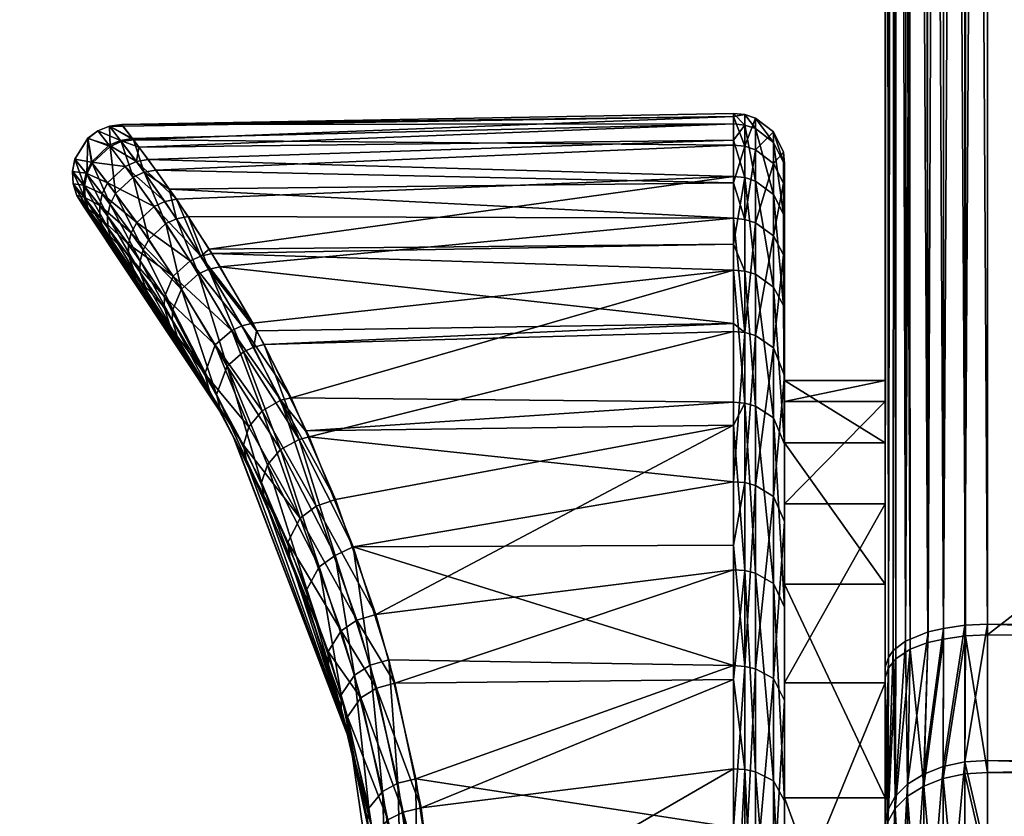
# Model space of a CAD drawing. Extents: x -0.181 to 0.325, y -0.171 to 0.005.
# Tile 40 of 256: x -0.151 to -0.141, y -0.035 to -0.027. Entities that reach past the tile are written whole.
import ezdxf

# ---------------------------------------------------------------- set-up
doc = ezdxf.new("R2010")
doc.units = 0
doc.layers.add('mesh', color=7, linetype='CONTINUOUS')

msp = doc.modelspace()

# ---------------------------------------------------------------- meshes
at = {"layer": 'mesh'}
mesh = msp.add_polyface(dxfattribs=at)
corners = [(-0.1415365, 0.0047783, -0.2238245), (-0.142554, 0.0047961, -0.2480354), (-0.1415365, 0.0047783, -0.2490352), (-0.142554, 0.0047961, -0.2248243), (-0.1419766, 0.004786, -0.223918), (-0.1421697, 0.0047894, -0.2240363), (-0.1417619, 0.0047823, -0.2238462), (-0.1417619, 0.0047823, -0.2490135), (-0.1419766, 0.004786, -0.2489417), (-0.1421697, 0.0047894, -0.2488234), (-0.1424528, 0.0047943, -0.224386), (-0.1425284, 0.0047956, -0.2245994), (-0.1423311, 0.0047922, -0.224195), (-0.1423311, 0.0047922, -0.2486647), (-0.1424528, 0.0047943, -0.2484738), (-0.1425284, 0.0047956, -0.2482603), (-0.142554, -0.0308758, -0.2372664), (-0.142554, -0.0314936, -0.2407703), (-0.142554, -0.0310827, -0.2337145), (-0.142554, -0.0321031, -0.230306), (-0.142554, -0.0329029, -0.2440373), (-0.142554, -0.0350275, -0.2468912), (-0.1419742, -0.0333417, -0.2239236), (-0.1425209, -0.0336316, -0.2246009), (-0.1440627, -0.0282161, -0.2356871), (-0.1501495, -0.0283269, -0.2371717), (-0.1440627, -0.0283214, -0.2384364), (-0.1440627, -0.0282487, -0.2354048), (-0.15015, -0.0283263, -0.2355932), (-0.14395, -0.0283322, -0.2384351), (-0.14395, -0.0282269, -0.2356875), (-0.142554, -0.0338305, -0.2480354), (-0.142554, -0.0337286, -0.2248243), (-0.1417618, -0.0333091, -0.2238465), (-0.1421269, -0.033376, -0.2240047), (-0.1423513, -0.033468, -0.2242208), (-0.1424754, -0.0335602, -0.2244356), (-0.1417555, -0.0334153, -0.2490149), (-0.1419742, -0.0334483, -0.2489361), (-0.1421277, -0.0334824, -0.2488545), (-0.142304, -0.0335487, -0.2486969), (-0.1424481, -0.0336442, -0.2484711), (-0.142521, -0.0337347, -0.2482588), (-0.1438427, -0.0283679, -0.238431), (-0.1438427, -0.0282628, -0.2356889)]
mesh.append_faces([[corners[k] for k in face] for face in [(0, 1, 2, 2), (3, 1, 0, 0), (3, 4, 5, 5), (3, 6, 4, 4), (0, 6, 3, 3), (1, 7, 2, 2), (1, 8, 7, 7), (9, 8, 1, 1), (3, 10, 11, 11), (3, 12, 10, 10), (5, 12, 3, 3), (1, 13, 9, 9), (1, 14, 13, 13), (15, 14, 1, 1), (3, 16, 17, 17), (3, 18, 16, 16), (19, 18, 3, 3), (3, 20, 21, 21), (17, 20, 3, 3), (6, 22, 4, 4), (10, 23, 11, 11), (24, 25, 26, 26), (27, 28, 24, 24), (29, 24, 26, 26), (30, 24, 29, 29), (30, 27, 24, 24), (31, 1, 3, 3), (19, 3, 32, 32), (3, 21, 31, 31), (0, 33, 6, 6), (4, 22, 34, 34), (6, 33, 22, 22), (34, 5, 4, 4), (12, 35, 10, 10), (5, 35, 12, 12), (34, 35, 5, 5), (35, 36, 10, 10), (11, 32, 3, 3), (11, 23, 32, 32), (10, 36, 23, 23), (8, 37, 7, 7), (8, 38, 37, 37), (9, 38, 8, 8), (9, 39, 38, 38), (13, 39, 9, 9), (13, 40, 39, 39), (14, 40, 13, 13), (14, 41, 40, 40), (15, 41, 14, 14), (42, 41, 15, 15), (1, 42, 15, 15), (1, 31, 42, 42), (30, 43, 44, 44), (29, 43, 30, 30)]])
mesh = msp.add_polyface(dxfattribs=at)
corners = [(-0.0934365, -0.0349158, -0.2234511), (-0.1415365, -0.0346554, -0.22257), (-0.1415365, -0.0332998, -0.2238245), (-0.0934365, -0.036138, -0.2225452), (-0.1415365, -0.0356449, -0.2218675), (-0.0934365, -0.0370815, -0.2218459), (-0.1415365, -0.0369399, -0.2209482), (-0.0934365, -0.0362592, -0.2502927), (-0.1415365, -0.0370758, -0.2518831), (-0.0934365, -0.0372134, -0.2509867), (-0.1415365, -0.035772, -0.2509747), (-0.0934365, -0.0350333, -0.2494011), (-0.1415365, -0.0347771, -0.2502815), (-0.0934365, -0.0337617, -0.2481956), (-0.1415365, -0.0334069, -0.2490352), (-0.0934365, 0.0039387, -0.2481956), (-0.1415365, 0.0047783, -0.2490352), (-0.0934365, 0.0039387, -0.2246641), (-0.1415365, 0.0047783, -0.2238245), (-0.1417619, -0.0370868, -0.2518644), (-0.1417619, -0.0347908, -0.2502648), (-0.1417619, -0.0346693, -0.2225866), (-0.1417619, -0.036951, -0.2209668), (-0.1417619, 0.0047823, -0.2490135), (-0.1413341, -0.0371774, -0.4488061), (-0.1002879, -0.0366996, -0.4487702), (-0.1002879, -0.0370233, -0.4453921), (-0.1413341, -0.0369601, -0.4510584), (-0.1002879, -0.0364783, -0.4510794), (-0.1413341, -0.0373582, -0.4542466), (-0.1002879, -0.0368837, -0.4543135), (-0.1413341, -0.0376554, -0.4566266), (-0.1002879, -0.0371889, -0.4567485), (-0.1001759, -0.0372002, -0.4567458), (-0.1001759, -0.0364899, -0.4510793), (-0.1001759, -0.0370347, -0.4453945), (-0.0997831, -0.0369783, -0.4510722), (-0.0997957, -0.0374032, -0.4454713), (-0.0997957, -0.0368663, -0.4510738), (-0.1415841, -0.0369954, -0.4510579), (-0.1415841, -0.0375335, -0.4454801), (-0.0934365, -0.0336589, -0.2246641), (-0.1417618, -0.0333091, -0.2238465), (-0.1417555, -0.0334153, -0.2490149), (-0.1000693, -0.0372356, -0.4567373), (-0.1000693, -0.0365263, -0.4510787), (-0.1000693, -0.0370703, -0.4454019), (-0.0998935, -0.0373704, -0.4567051), (-0.0998935, -0.0366649, -0.4510767), (-0.0998935, -0.037206, -0.4454302), (-0.0997957, -0.0375663, -0.4566582)]
mesh.append_faces([[corners[k] for k in face] for face in [(0, 1, 2, 2), (3, 1, 0, 0), (3, 4, 1, 1), (5, 4, 3, 3), (5, 6, 4, 4), (7, 8, 9, 9), (7, 10, 8, 8), (11, 10, 7, 7), (11, 12, 10, 10), (13, 12, 11, 11), (13, 14, 12, 12), (15, 14, 13, 13), (15, 16, 14, 14), (15, 17, 18, 18), (18, 16, 15, 15), (10, 19, 8, 8), (12, 20, 10, 10), (21, 1, 4, 4), (2, 1, 21, 21), (4, 6, 22, 22), (14, 16, 23, 23), (24, 25, 26, 26), (27, 25, 24, 24), (27, 28, 25, 25), (29, 28, 27, 27), (29, 30, 28, 28), (31, 32, 30, 30), (33, 30, 32, 32), (34, 30, 33, 33), (34, 28, 30, 30), (34, 25, 28, 28), (35, 25, 34, 34), (35, 26, 25, 25), (36, 37, 38, 38), (39, 27, 24, 24), (29, 27, 39, 39), (24, 40, 39, 39), (41, 18, 17, 17), (41, 2, 18, 18), (0, 2, 41, 41), (2, 42, 18, 18), (12, 14, 43, 43), (23, 43, 14, 14), (44, 34, 33, 33), (45, 34, 44, 44), (45, 35, 34, 34), (46, 35, 45, 45), (47, 45, 44, 44), (48, 45, 47, 47), (48, 46, 45, 45), (49, 46, 48, 48), (38, 48, 50, 50), (38, 49, 48, 48), (37, 49, 38, 38)]])
mesh = msp.add_polyface(dxfattribs=at)
corners = [(-0.1440627, -0.0285316, -0.232954), (-0.150033, -0.0284784, -0.2339076), (-0.1440627, -0.0282487, -0.2354048), (-0.1498087, -0.0287819, -0.232267), (-0.1440627, -0.0282161, -0.2356871), (-0.15015, -0.0283263, -0.2355932), (-0.1501495, -0.0283269, -0.2371717), (-0.1501372, -0.0283429, -0.235409), (-0.1440627, -0.0284839, -0.2392742), (-0.1499782, -0.028552, -0.2392643), (-0.1498857, -0.0286758, -0.2399992), (-0.1440627, -0.0283214, -0.2384364), (-0.1500413, -0.0284674, -0.2387624), (-0.14395, -0.0288557, -0.2411345), (-0.14395, -0.0283322, -0.2384351), (-0.14395, -0.0285423, -0.232956), (-0.14395, -0.0282269, -0.2356875), (-0.1440627, -0.0289087, -0.2315817), (-0.1502722, -0.0283438, -0.2355897), (-0.1501536, -0.0284971, -0.2338973), (-0.1499262, -0.0288025, -0.2322516), (-0.1502717, -0.0283445, -0.2371753), (-0.150162, -0.028486, -0.2387725), (-0.1500042, -0.0286959, -0.2400134), (-0.1503859, -0.0283914, -0.2371772), (-0.1503864, -0.0283908, -0.2355878), (-0.1438427, -0.0282628, -0.2356889), (-0.1438427, -0.0285775, -0.2329629), (-0.1438427, -0.0288904, -0.2411249), (-0.1438427, -0.0283679, -0.238431), (-0.1436654, -0.0284012, -0.2356942), (-0.1436654, -0.0287135, -0.2329892), (-0.1436654, -0.0285055, -0.2384151), (-0.1436654, -0.0290239, -0.2410882), (-0.1435668, -0.0286032, -0.2357019), (-0.1435668, -0.0287063, -0.2383919), (-0.1502749, -0.0285333, -0.238778), (-0.1501153, -0.0287434, -0.2400208), (-0.1502663, -0.0285443, -0.2338916), (-0.1500364, -0.0288501, -0.2322436), (-0.1504852, -0.0284649, -0.2371775), (-0.1504857, -0.0284643, -0.2355876), (-0.1504511, -0.0287008, -0.238774), (-0.1504425, -0.0287117, -0.2338957)]
mesh.append_faces([[corners[k] for k in face] for face in [(0, 1, 2, 2), (0, 3, 1, 1), (4, 5, 6, 6), (2, 7, 5, 5), (1, 7, 2, 2), (8, 9, 10, 10), (11, 9, 8, 8), (11, 12, 9, 9), (6, 12, 11, 11), (13, 14, 8, 8), (14, 11, 8, 8), (15, 2, 16, 16), (15, 0, 2, 2), (15, 17, 0, 0), (1, 18, 7, 7), (1, 19, 18, 18), (20, 19, 1, 1), (18, 5, 7, 7), (18, 6, 5, 5), (21, 6, 18, 18), (21, 12, 6, 6), (22, 12, 21, 21), (22, 9, 12, 12), (23, 9, 22, 22), (23, 10, 9, 9), (21, 24, 22, 22), (21, 25, 24, 24), (18, 25, 21, 21), (15, 26, 27, 27), (16, 26, 15, 15), (14, 28, 29, 29), (13, 28, 14, 14), (27, 30, 31, 31), (26, 30, 27, 27), (26, 32, 30, 30), (29, 32, 26, 26), (29, 33, 32, 32), (28, 33, 29, 29), (30, 34, 31, 31), (30, 35, 34, 34), (32, 35, 30, 30), (23, 36, 37, 37), (22, 36, 23, 23), (22, 24, 36, 36), (18, 38, 25, 25), (19, 38, 18, 18), (19, 39, 38, 38), (20, 39, 19, 19), (24, 40, 36, 36), (25, 41, 24, 24), (25, 38, 41, 41), (36, 42, 37, 37), (36, 40, 42, 42), (38, 43, 41, 41)]])
mesh = msp.add_polyface(dxfattribs=at)
corners = [(-0.1726372, -0.0294552, -0.2350063), (-0.1726584, -0.0295095, -0.2365334), (-0.1726975, -0.0295619, -0.2350186), (-0.1725971, -0.0294021, -0.2365349), (-0.1727217, -0.0295947, -0.2381002), (-0.1726621, -0.0294883, -0.2381157), (-0.1504884, -0.0291674, -0.2387159), (-0.1505308, -0.0291392, -0.2371494), (-0.1504263, -0.029271, -0.2386956), (-0.1505955, -0.0290342, -0.2371563), (-0.1505313, -0.0291386, -0.2356151), (-0.150596, -0.0290336, -0.2356083), (-0.1504183, -0.0292813, -0.2339767), (-0.1504802, -0.0291777, -0.2339558), (-0.1505231, -0.0290515, -0.2387349), (-0.1506324, -0.0289165, -0.2371628), (-0.1506329, -0.0289159, -0.235602), (-0.1505147, -0.0290619, -0.2339362), (-0.172605, -0.0293368, -0.2349947), (-0.1725641, -0.029283, -0.2365362), (-0.1726304, -0.0293704, -0.2381304), (-0.1504511, -0.0287008, -0.238774), (-0.1506159, -0.0286722, -0.237173), (-0.1505039, -0.0288109, -0.2387649), (-0.1506394, -0.0287934, -0.2371685), (-0.1505284, -0.0289302, -0.2387516), (-0.1506398, -0.0287928, -0.2355964), (-0.1506164, -0.0286716, -0.235592), (-0.1505199, -0.0289409, -0.2339189), (-0.1504953, -0.0288217, -0.2339052), (-0.1502903, -0.0292359, -0.2322897), (-0.1726308, -0.0290942, -0.2349765), (-0.1725612, -0.0291594, -0.2365374), (-0.1726028, -0.029214, -0.2349846), (-0.1725888, -0.0290389, -0.2365384), (-0.1726286, -0.0292481, -0.2381432), (-0.1726568, -0.0291288, -0.2381534), (-0.172804, -0.0294856, -0.2397434), (-0.1502885, -0.029353, -0.2323173), (-0.1727472, -0.0294075, -0.2334335), (-0.1728032, -0.0296046, -0.2397197), (-0.1503859, -0.0283914, -0.2371772), (-0.1504857, -0.0284643, -0.2355876), (-0.1504852, -0.0284649, -0.2371775), (-0.1504425, -0.0287117, -0.2338957), (-0.1727686, -0.0288923, -0.2349685), (-0.1727267, -0.028836, -0.2365393)]
mesh.append_faces([[corners[k] for k in face] for face in [(0, 1, 2, 2), (3, 1, 0, 0), (3, 4, 1, 1), (5, 4, 3, 3), (6, 7, 8, 8), (9, 7, 6, 6), (9, 10, 7, 7), (11, 10, 9, 9), (11, 12, 10, 10), (13, 12, 11, 11), (14, 9, 6, 6), (15, 9, 14, 14), (15, 11, 9, 9), (16, 11, 15, 15), (16, 13, 11, 11), (17, 13, 16, 16), (18, 3, 0, 0), (19, 3, 18, 18), (19, 5, 3, 3), (20, 5, 19, 19), (21, 22, 23, 23), (23, 24, 25, 25), (22, 24, 23, 23), (22, 26, 24, 24), (27, 26, 22, 22), (27, 28, 26, 26), (29, 28, 27, 27), (29, 30, 28, 28), (31, 32, 33, 33), (34, 32, 31, 31), (34, 35, 32, 32), (36, 35, 34, 34), (36, 37, 35, 35), (25, 15, 14, 14), (24, 15, 25, 25), (24, 16, 15, 15), (26, 16, 24, 24), (26, 17, 16, 16), (28, 17, 26, 26), (28, 38, 17, 17), (33, 18, 39, 39), (33, 19, 18, 18), (32, 19, 33, 33), (32, 20, 19, 19), (35, 20, 32, 32), (35, 40, 20, 20), (41, 42, 43, 43), (43, 22, 21, 21), (43, 27, 22, 22), (42, 27, 43, 43), (42, 29, 27, 27), (44, 29, 42, 42), (45, 34, 31, 31), (46, 36, 34, 34)]])
mesh = msp.add_polyface(dxfattribs=at)
corners = [(-0.1499262, -0.0288025, -0.2322516), (-0.1496778, -0.028971, -0.2315992), (-0.1496039, -0.0292651, -0.230623), (-0.1498087, -0.0287819, -0.232267), (-0.150033, -0.0284784, -0.2339076), (-0.1496053, -0.0290716, -0.2415716), (-0.1498857, -0.0286758, -0.2399992), (-0.1500042, -0.0286959, -0.2400134), (-0.1497203, -0.0290937, -0.2415893), (-0.1503345, -0.0293648, -0.2399276), (-0.1504263, -0.029271, -0.2386956), (-0.1502761, -0.0294665, -0.2398978), (-0.1504884, -0.0291674, -0.2387159), (-0.1504802, -0.0291777, -0.2339558), (-0.1502017, -0.029566, -0.232382), (-0.1504183, -0.0292813, -0.2339767), (-0.1502584, -0.0294652, -0.2323487), (-0.1503661, -0.0292514, -0.2399557), (-0.1500837, -0.0296305, -0.241505), (-0.1505231, -0.0290515, -0.2387349), (-0.1505147, -0.0290619, -0.2339362), (-0.1502885, -0.029353, -0.2323173), (-0.1500001, -0.0293018, -0.241586), (-0.1503431, -0.0290163, -0.2400002), (-0.1500542, -0.0294053, -0.2415664), (-0.1502899, -0.0289085, -0.240014), (-0.1505039, -0.0288109, -0.2387649), (-0.1504511, -0.0287008, -0.238774), (-0.1504425, -0.0287117, -0.2338957), (-0.1502637, -0.0291206, -0.2322674), (-0.1504953, -0.0288217, -0.2339052), (-0.1502102, -0.029014, -0.2322518), (-0.1499359, -0.0295727, -0.23065), (-0.1498815, -0.029471, -0.2306284), (-0.150369, -0.0291329, -0.2399804), (-0.1500826, -0.029517, -0.2415389), (-0.1505284, -0.0289302, -0.2387516), (-0.1502903, -0.0292359, -0.2322897), (-0.1499653, -0.0296823, -0.2306799), (-0.1505199, -0.0289409, -0.2339189), (-0.1499679, -0.0297938, -0.2307166), (-0.1500053, -0.0298378, -0.2414263), (-0.1498942, -0.0299979, -0.2308017), (-0.1501153, -0.0287434, -0.2400208), (-0.1498284, -0.0291415, -0.2415978), (-0.1497108, -0.0293128, -0.2306145), (-0.1500364, -0.0288501, -0.2322436), (-0.1494677, -0.0296838, -0.2431419), (-0.1502663, -0.0285443, -0.2338916), (-0.1495537, -0.0299663, -0.2293131), (-0.1496364, -0.0298373, -0.2431237)]
mesh.append_faces([[corners[k] for k in face] for face in [(0, 1, 2, 2), (0, 3, 1, 1), (4, 3, 0, 0), (5, 6, 7, 7), (7, 8, 5, 5), (9, 10, 11, 11), (12, 10, 9, 9), (13, 14, 15, 15), (16, 14, 13, 13), (17, 9, 18, 18), (17, 12, 9, 9), (19, 12, 17, 17), (20, 16, 13, 13), (21, 16, 20, 20), (22, 23, 24, 24), (25, 23, 22, 22), (25, 26, 23, 23), (27, 26, 25, 25), (28, 29, 30, 30), (31, 29, 28, 28), (31, 32, 29, 29), (33, 32, 31, 31), (24, 34, 35, 35), (23, 34, 24, 24), (23, 36, 34, 34), (26, 36, 23, 23), (29, 37, 30, 30), (29, 38, 37, 37), (32, 38, 29, 29), (35, 17, 18, 18), (34, 17, 35, 35), (34, 19, 17, 17), (36, 19, 34, 34), (37, 21, 39, 39), (37, 40, 21, 21), (38, 40, 37, 37), (9, 11, 41, 41), (21, 42, 16, 16), (40, 42, 21, 21), (8, 43, 44, 44), (7, 43, 8, 8), (0, 45, 46, 46), (2, 45, 0, 0), (44, 22, 47, 47), (44, 25, 22, 22), (43, 25, 44, 44), (43, 27, 25, 25), (48, 31, 28, 28), (46, 31, 48, 48), (46, 33, 31, 31), (45, 33, 46, 46), (45, 49, 33, 33), (22, 24, 50, 50)]])
mesh = msp.add_polyface(dxfattribs=at)
corners = [(-0.1440627, -0.0303086, -0.2279633), (-0.1491717, -0.0297429, -0.2293199), (-0.1440627, -0.0292606, -0.230301), (-0.1440627, -0.0289087, -0.2315817), (-0.1498087, -0.0287819, -0.232267), (-0.1440627, -0.0285316, -0.232954), (-0.1496778, -0.028971, -0.2315992), (-0.1494902, -0.0292422, -0.2306414), (-0.1440627, -0.0284839, -0.2392742), (-0.1498857, -0.0286758, -0.2399992), (-0.1440627, -0.0288453, -0.2411373), (-0.1440627, -0.0295189, -0.2430128), (-0.1492804, -0.029569, -0.2429915), (-0.1492521, -0.0296123, -0.2431151), (-0.1496053, -0.0290716, -0.2415716), (-0.143554, -0.0310827, -0.2337145), (-0.143554, -0.0290224, -0.2330492), (-0.143554, -0.0287156, -0.2357062), (-0.143554, -0.0308758, -0.2372664), (-0.143554, -0.0288181, -0.238379), (-0.143554, -0.0293273, -0.2410049), (-0.14395, -0.0288557, -0.2411345), (-0.14395, -0.0297852, -0.2437222), (-0.14395, -0.0292709, -0.2303047), (-0.14395, -0.0285423, -0.232956), (-0.14395, -0.0303956, -0.2277957), (-0.1435668, -0.0296253, -0.230432), (-0.143554, -0.0297312, -0.23047), (-0.1435668, -0.0289119, -0.2330277), (-0.1435668, -0.0286032, -0.2357019), (-0.1435668, -0.0287063, -0.2383919), (-0.1435668, -0.0292189, -0.2410347), (-0.143554, -0.0302314, -0.2435222), (-0.1492818, -0.0297673, -0.229301), (-0.1496039, -0.0292651, -0.230623), (-0.1493631, -0.0296364, -0.243134), (-0.1497203, -0.0290937, -0.2415893), (-0.1438427, -0.0285775, -0.2329629), (-0.1438427, -0.0293047, -0.2303168), (-0.1438427, -0.0298179, -0.2437075), (-0.1438427, -0.0288904, -0.2411249), (-0.1436654, -0.0287135, -0.2329892), (-0.1436654, -0.029435, -0.2303637), (-0.1436654, -0.0299443, -0.2436509), (-0.1436654, -0.0290239, -0.2410882), (-0.1436654, -0.0285055, -0.2384151), (-0.1435668, -0.0301288, -0.2435682), (-0.1498284, -0.0291415, -0.2415978), (-0.1494677, -0.0296838, -0.2431419), (-0.1493857, -0.0298145, -0.2292934), (-0.1497108, -0.0293128, -0.2306145), (-0.1495537, -0.0299663, -0.2293131)]
mesh.append_faces([[corners[k] for k in face] for face in [(0, 1, 2, 2), (3, 4, 5, 5), (3, 6, 4, 4), (2, 6, 3, 3), (2, 7, 6, 6), (1, 7, 2, 2), (8, 9, 10, 10), (11, 12, 13, 13), (10, 12, 11, 11), (10, 14, 12, 12), (9, 14, 10, 10), (15, 16, 17, 17), (18, 19, 20, 20), (21, 11, 22, 22), (21, 10, 11, 11), (8, 10, 21, 21), (23, 3, 24, 24), (23, 2, 3, 3), (25, 2, 23, 23), (26, 16, 27, 27), (28, 16, 26, 26), (28, 17, 16, 16), (29, 17, 28, 28), (29, 19, 17, 17), (30, 19, 29, 29), (30, 20, 19, 19), (31, 20, 30, 30), (31, 32, 20, 20), (33, 7, 1, 1), (34, 7, 33, 33), (34, 6, 7, 7), (14, 35, 12, 12), (14, 36, 35, 35), (35, 13, 12, 12), (23, 37, 38, 38), (24, 37, 23, 23), (21, 39, 40, 40), (22, 39, 21, 21), (38, 41, 42, 42), (37, 41, 38, 38), (40, 43, 44, 44), (39, 43, 40, 40), (42, 28, 26, 26), (41, 28, 42, 42), (41, 29, 28, 28), (45, 31, 30, 30), (44, 31, 45, 45), (44, 46, 31, 31), (43, 46, 44, 44), (35, 47, 48, 48), (36, 47, 35, 35), (34, 49, 50, 50), (33, 49, 34, 34), (49, 51, 50, 50)]])
mesh = msp.add_polyface(dxfattribs=at)
corners = [(-0.143554, -0.0338821, -0.2272247), (-0.142554, -0.0321031, -0.230306), (-0.142554, -0.0338821, -0.2272247), (-0.143554, -0.0321031, -0.230306), (-0.142554, -0.0310827, -0.2337145), (-0.143554, -0.0310827, -0.2337145), (-0.142554, -0.0308758, -0.2372664), (-0.143554, -0.0308758, -0.2372664), (-0.142554, -0.0314936, -0.2407703), (-0.143554, -0.0314936, -0.2407703), (-0.142554, -0.0329029, -0.2440373), (-0.143554, -0.0329029, -0.2440373), (-0.142554, -0.0350275, -0.2468912), (-0.143554, -0.0287156, -0.2357062), (-0.143554, -0.0290224, -0.2330492), (-0.143554, -0.0297312, -0.23047), (-0.143554, -0.0302314, -0.2435222), (-0.143554, -0.0293273, -0.2410049), (-0.143554, -0.0288181, -0.238379), (-0.1435668, -0.0301288, -0.2435682), (-0.1435668, -0.0292189, -0.2410347), (-0.142554, -0.0337286, -0.2248243), (-0.1419766, -0.0347153, -0.2226418), (-0.1419742, -0.0333417, -0.2239236), (-0.1417618, -0.0333091, -0.2238465), (-0.1421697, -0.0347911, -0.2227326), (-0.1421269, -0.033376, -0.2240047), (-0.1415365, -0.0332998, -0.2238245), (-0.1417619, -0.0346693, -0.2225866), (-0.143554, -0.0308253, -0.2280293), (-0.143554, -0.0322792, -0.2257842), (-0.143554, -0.0315092, -0.245872), (-0.143554, -0.0331307, -0.2479992), (-0.14395, -0.0310987, -0.2461378), (-0.1438427, -0.0327924, -0.2483007), (-0.1438427, -0.0311289, -0.2461183), (-0.14395, -0.0327656, -0.2483246), (-0.1438427, -0.0347696, -0.2502035), (-0.1438427, -0.0337445, -0.2234609), (-0.1436654, -0.0320289, -0.2255934), (-0.1436654, -0.0338406, -0.2235606), (-0.1438427, -0.0319188, -0.2255095), (-0.1436654, -0.0305489, -0.227879), (-0.1438427, -0.0304272, -0.2278128), (-0.1436654, -0.029435, -0.2303637), (-0.1438427, -0.0293047, -0.2303168), (-0.1438427, -0.0298179, -0.2437075), (-0.1436654, -0.0312451, -0.246043), (-0.1436654, -0.0299443, -0.2436509), (-0.1436654, -0.0328958, -0.2482085), (-0.1436654, -0.0348577, -0.2500967), (-0.143554, -0.0340588, -0.2237874), (-0.1435668, -0.0296253, -0.230432), (-0.143554, -0.0350579, -0.2498539)]
mesh.append_faces([[corners[k] for k in face] for face in [(0, 1, 2, 2), (3, 1, 0, 0), (3, 4, 1, 1), (5, 4, 3, 3), (5, 6, 4, 4), (7, 6, 5, 5), (7, 8, 6, 6), (9, 8, 7, 7), (9, 10, 8, 8), (11, 10, 9, 9), (11, 12, 10, 10), (5, 13, 7, 7), (3, 14, 5, 5), (3, 15, 14, 14), (9, 16, 11, 11), (9, 17, 16, 16), (7, 17, 9, 9), (13, 18, 7, 7), (19, 16, 20, 20), (1, 21, 2, 2), (22, 23, 24, 24), (25, 26, 23, 23), (27, 28, 24, 24), (0, 29, 3, 3), (0, 30, 29, 29), (29, 15, 3, 3), (11, 31, 32, 32), (11, 16, 31, 31), (33, 34, 35, 35), (36, 37, 34, 34), (38, 39, 40, 40), (41, 39, 38, 38), (41, 42, 39, 39), (43, 42, 41, 41), (43, 44, 42, 42), (45, 44, 43, 43), (46, 47, 48, 48), (35, 47, 46, 46), (35, 49, 47, 47), (34, 49, 35, 35), (34, 50, 49, 49), (40, 30, 51, 51), (39, 30, 40, 40), (39, 29, 30, 30), (42, 29, 39, 39), (42, 52, 29, 29), (44, 52, 42, 42), (48, 31, 19, 19), (47, 31, 48, 48), (47, 32, 31, 31), (49, 32, 47, 47), (49, 53, 32, 32), (52, 15, 29, 29), (19, 31, 16, 16)]])
mesh = msp.add_polyface(dxfattribs=at)
corners = [(-0.1491479, -0.031219, -0.2359642), (-0.1504263, -0.029271, -0.2386956), (-0.1505308, -0.0291392, -0.2371494), (-0.1502761, -0.0294665, -0.2398978), (-0.1504183, -0.0292813, -0.2339767), (-0.1502017, -0.029566, -0.232382), (-0.1505313, -0.0291386, -0.2356151), (-0.1488365, -0.0305436, -0.2277021), (-0.1488087, -0.030381, -0.2280022), (-0.1487309, -0.0305179, -0.2277195), (-0.1492818, -0.0297673, -0.229301), (-0.1491717, -0.0297429, -0.2293199), (-0.1493631, -0.0296364, -0.243134), (-0.1488466, -0.0303038, -0.2446279), (-0.1492521, -0.0296123, -0.2431151), (-0.1489534, -0.0303293, -0.244646), (-0.1484639, -0.0310462, -0.2459333), (-0.1499359, -0.0295727, -0.23065), (-0.149641, -0.0301668, -0.229375), (-0.1499653, -0.0296823, -0.2306799), (-0.1497228, -0.0300405, -0.2430642), (-0.1500837, -0.0296305, -0.241505), (-0.1497287, -0.0301478, -0.2430226), (-0.1500826, -0.029517, -0.2415389), (-0.149648, -0.0302725, -0.229418), (-0.1499679, -0.0297938, -0.2307166), (-0.1500053, -0.0298378, -0.2414263), (-0.1496643, -0.0303452, -0.2429266), (-0.1498942, -0.0299979, -0.2308017), (-0.1495867, -0.0304677, -0.2295171), (-0.1502584, -0.0294652, -0.2323487), (-0.1485671, -0.031072, -0.2459491), (-0.1493218, -0.0308084, -0.244507), (-0.1492728, -0.030994, -0.2443973), (-0.1503345, -0.0293648, -0.2399276), (-0.1491611, -0.0311949, -0.2279615), (-0.1492058, -0.0310128, -0.2278485), (-0.1490545, -0.0303755, -0.2446517), (-0.1494677, -0.0296838, -0.2431419), (-0.1489366, -0.0305892, -0.2276971), (-0.1493857, -0.0298145, -0.2292934), (-0.1483849, -0.0314611, -0.2262077), (-0.14922, -0.0305198, -0.2446257), (-0.1487533, -0.0311765, -0.2459413), (-0.1496364, -0.0298373, -0.2431237), (-0.1500001, -0.0293018, -0.241586), (-0.1491013, -0.0307307, -0.2277254), (-0.1495537, -0.0299663, -0.2293131), (-0.1485688, -0.031562, -0.2262189), (-0.1498815, -0.029471, -0.2306284), (-0.1500542, -0.0294053, -0.2415664)]
mesh.append_faces([[corners[k] for k in face] for face in [(0, 1, 2, 2), (0, 3, 1, 1), (0, 4, 5, 5), (0, 6, 4, 4), (2, 6, 0, 0), (7, 8, 9, 9), (10, 8, 7, 7), (10, 11, 8, 8), (12, 13, 14, 14), (15, 13, 12, 12), (15, 16, 13, 13), (17, 18, 19, 19), (20, 21, 22, 22), (23, 21, 20, 20), (19, 24, 25, 25), (18, 24, 19, 19), (0, 26, 3, 3), (27, 26, 0, 0), (0, 28, 29, 29), (5, 28, 0, 0), (30, 28, 5, 5), (31, 16, 15, 15), (32, 27, 33, 33), (22, 27, 32, 32), (22, 26, 27, 27), (21, 26, 22, 22), (21, 34, 26, 26), (25, 29, 28, 28), (24, 29, 25, 25), (24, 35, 29, 29), (36, 35, 24, 24), (15, 37, 31, 31), (15, 38, 37, 37), (12, 38, 15, 15), (10, 39, 40, 40), (7, 39, 10, 10), (7, 41, 39, 39), (37, 42, 43, 43), (37, 44, 42, 42), (38, 44, 37, 37), (38, 45, 44, 44), (40, 46, 47, 47), (39, 46, 40, 40), (39, 48, 46, 46), (49, 47, 17, 17), (42, 20, 32, 32), (44, 20, 42, 42), (44, 23, 20, 20), (50, 23, 44, 44), (47, 18, 17, 17), (47, 36, 18, 18), (46, 36, 47, 47), (20, 22, 32, 32), (18, 36, 24, 24)]])
mesh = msp.add_polyface(dxfattribs=at)
corners = [(-0.1440627, -0.0303861, -0.2277905), (-0.1487309, -0.0305179, -0.2277195), (-0.1440627, -0.0303086, -0.2279633), (-0.1482835, -0.0314355, -0.226222), (-0.1440627, -0.0318816, -0.2254811), (-0.1488087, -0.030381, -0.2280022), (-0.1491717, -0.0297429, -0.2293199), (-0.1440627, -0.0310896, -0.2461437), (-0.1483196, -0.0313767, -0.2464076), (-0.1440627, -0.0313194, -0.2464451), (-0.1484639, -0.0310462, -0.2459333), (-0.1440627, -0.0297753, -0.2437267), (-0.1488466, -0.0303038, -0.2446279), (-0.1492521, -0.0296123, -0.2431151), (-0.1440627, -0.0295189, -0.2430128), (-0.14395, -0.0327656, -0.2483246), (-0.14395, -0.0310987, -0.2461378), (-0.1440627, -0.0327575, -0.2483318), (-0.1440627, -0.0338513, -0.2493845), (-0.14395, -0.0297852, -0.2437222), (-0.14395, -0.0303956, -0.2277957), (-0.1440627, -0.0292606, -0.230301), (-0.14395, -0.0318902, -0.2254877), (-0.1440627, -0.0325126, -0.2247732), (-0.14395, -0.0337196, -0.223435), (-0.1440627, -0.0337121, -0.2234271), (-0.1478465, -0.0325291, -0.2247855), (-0.1474931, -0.0336541, -0.2235668), (-0.1474323, -0.0338855, -0.2494076), (-0.1476229, -0.0332031, -0.2487239), (-0.1480219, -0.0320584, -0.2473858), (-0.1438427, -0.0319188, -0.2255095), (-0.1438427, -0.0337445, -0.2234609), (-0.1438427, -0.0304272, -0.2278128), (-0.1438427, -0.0293047, -0.2303168), (-0.14395, -0.0292709, -0.2303047), (-0.1438427, -0.0311289, -0.2461183), (-0.1438427, -0.0298179, -0.2437075), (-0.1438427, -0.0327924, -0.2483007), (-0.1478097, -0.033261, -0.2487245), (-0.1482155, -0.0321237, -0.247396), (-0.1476776, -0.0337086, -0.2235699), (-0.1480268, -0.0326171, -0.2247458), (-0.1479666, -0.0333655, -0.2486722), (-0.1476157, -0.0339381, -0.2494028), (-0.1483753, -0.0322441, -0.247353), (-0.1478335, -0.0338067, -0.2236254), (-0.1481853, -0.0327306, -0.224793), (-0.1479652, -0.0340028, -0.2237873)]
mesh.append_faces([[corners[k] for k in face] for face in [(0, 1, 2, 2), (0, 3, 1, 1), (4, 3, 0, 0), (2, 5, 6, 6), (1, 5, 2, 2), (7, 8, 9, 9), (7, 10, 8, 8), (11, 10, 7, 7), (11, 12, 10, 10), (11, 13, 12, 12), (14, 13, 11, 11), (15, 16, 9, 9), (15, 17, 18, 18), (9, 17, 15, 15), (16, 7, 9, 9), (16, 11, 7, 7), (19, 11, 16, 16), (19, 14, 11, 11), (20, 2, 21, 21), (20, 0, 2, 2), (20, 4, 0, 0), (22, 4, 20, 20), (22, 23, 4, 4), (24, 23, 22, 22), (24, 25, 23, 23), (4, 26, 3, 3), (23, 26, 4, 4), (25, 26, 23, 23), (25, 27, 26, 26), (17, 28, 18, 18), (17, 29, 28, 28), (9, 29, 17, 17), (9, 30, 29, 29), (8, 30, 9, 9), (24, 31, 32, 32), (22, 31, 24, 24), (22, 33, 31, 31), (20, 33, 22, 22), (20, 34, 33, 33), (35, 34, 20, 20), (19, 36, 37, 37), (16, 36, 19, 19), (15, 38, 16, 16), (29, 39, 28, 28), (29, 40, 39, 39), (30, 40, 29, 29), (26, 41, 42, 42), (27, 41, 26, 26), (39, 43, 44, 44), (39, 45, 43, 43), (40, 45, 39, 39), (42, 46, 47, 47), (41, 46, 42, 42), (46, 48, 47, 47)]])
mesh = msp.add_polyface(dxfattribs=at)
corners = [(-0.1490317, -0.0314486, -0.2452254), (-0.1490334, -0.0314493, -0.2275312), (-0.1478795, -0.0344632, -0.236281), (-0.1491479, -0.031219, -0.2359642), (-0.1489034, -0.0316906, -0.2456663), (-0.1484765, -0.0326404, -0.2470783), (-0.1480913, -0.0337147, -0.2483791), (-0.1491611, -0.0311949, -0.2279615), (-0.1495867, -0.0304677, -0.2295171), (-0.1487291, -0.0320559, -0.2265056), (-0.1482973, -0.0331062, -0.2250763), (-0.1492728, -0.030994, -0.2443973), (-0.1496643, -0.0303452, -0.2429266), (-0.1483849, -0.0314611, -0.2262077), (-0.1482835, -0.0314355, -0.226222), (-0.1478465, -0.0325291, -0.2247855), (-0.1487309, -0.0305179, -0.2277195), (-0.1488365, -0.0305436, -0.2277021), (-0.1485671, -0.031072, -0.2459491), (-0.1483196, -0.0313767, -0.2464076), (-0.1484639, -0.0310462, -0.2459333), (-0.1480219, -0.0320584, -0.2473858), (-0.1480955, -0.0335732, -0.2485141), (-0.1484955, -0.0324821, -0.2472066), (-0.1489383, -0.0315169, -0.2457857), (-0.1493218, -0.0308084, -0.244507), (-0.1492058, -0.0310128, -0.2278485), (-0.1487576, -0.0318882, -0.2263823), (-0.1483095, -0.0329553, -0.2249448), (-0.147966, -0.0341379, -0.2239244), (-0.1479652, -0.0340028, -0.2237873), (-0.1482155, -0.0321237, -0.247396), (-0.1480268, -0.0326171, -0.2247458), (-0.1487533, -0.0311765, -0.2459413), (-0.1490545, -0.0303755, -0.2446517), (-0.1485688, -0.031562, -0.2262189), (-0.1489366, -0.0305892, -0.2276971), (-0.1483753, -0.0322441, -0.247353), (-0.1481853, -0.0327306, -0.224793), (-0.1488851, -0.0313344, -0.2458834), (-0.14922, -0.0305198, -0.2446257), (-0.1487008, -0.0317133, -0.2262808), (-0.1491013, -0.0307307, -0.2277254), (-0.1479666, -0.0333655, -0.2486722)]
mesh.append_faces([[corners[k] for k in face] for face in [(0, 1, 2, 2), (0, 3, 1, 1), (2, 4, 0, 0), (2, 5, 4, 4), (2, 6, 5, 5), (7, 1, 3, 3), (3, 8, 7, 7), (2, 9, 10, 10), (2, 1, 9, 9), (11, 3, 0, 0), (11, 12, 3, 3), (13, 14, 15, 15), (13, 16, 14, 14), (17, 16, 13, 13), (9, 1, 7, 7), (18, 19, 20, 20), (21, 19, 18, 18), (11, 0, 4, 4), (22, 5, 6, 6), (23, 5, 22, 22), (23, 4, 5, 5), (24, 4, 23, 23), (24, 11, 4, 4), (25, 11, 24, 24), (26, 9, 7, 7), (27, 9, 26, 26), (27, 10, 9, 9), (28, 10, 27, 27), (28, 29, 10, 10), (30, 29, 28, 28), (21, 18, 31, 31), (15, 32, 13, 13), (18, 33, 31, 31), (18, 34, 33, 33), (13, 35, 36, 36), (13, 32, 35, 35), (31, 33, 37, 37), (32, 38, 35, 35), (33, 39, 37, 37), (33, 40, 39, 39), (35, 41, 42, 42), (35, 38, 41, 41), (43, 23, 22, 22), (37, 23, 43, 43), (37, 24, 23, 23), (39, 24, 37, 37), (39, 25, 24, 24), (40, 25, 39, 39), (42, 27, 26, 26), (41, 27, 42, 42), (41, 28, 27, 27), (38, 28, 41, 41), (38, 30, 28, 28)]])
mesh = msp.add_polyface(dxfattribs=at)
corners = [(-0.142554, -0.0338821, -0.2272247), (-0.142554, -0.0352959, -0.2233377), (-0.142554, -0.0363237, -0.2246368), (-0.1417619, -0.0346693, -0.2225866), (-0.1415365, -0.0356449, -0.2218675), (-0.1417619, -0.036951, -0.2209668), (-0.1419766, -0.0369879, -0.2210285), (-0.1419766, -0.0347153, -0.2226418), (-0.1417619, -0.0347908, -0.2502648), (-0.1419766, -0.0348364, -0.2502092), (-0.1417619, -0.0370868, -0.2518644), (-0.1421697, -0.0347911, -0.2227326), (-0.1419742, -0.0333417, -0.2239236), (-0.1421697, -0.0370487, -0.22113), (-0.1421697, -0.0349114, -0.2501177), (-0.1419766, -0.0371231, -0.2518025), (-0.1423311, -0.0371302, -0.2212662), (-0.1423311, -0.0348928, -0.2228545), (-0.1423311, -0.035012, -0.249995), (-0.1421697, -0.037183, -0.2517004), (-0.1424528, -0.0372283, -0.22143), (-0.1424528, -0.0350151, -0.2230011), (-0.1424528, -0.035133, -0.2498473), (-0.1423311, -0.0372632, -0.2515635), (-0.1425284, -0.0373379, -0.2216131), (-0.1425284, -0.0351518, -0.223165), (-0.1425209, -0.0336316, -0.2246009), (-0.142554, -0.0374534, -0.2218061), (-0.143554, -0.0363237, -0.2246368), (-0.143554, -0.0338821, -0.2272247), (-0.143554, -0.0350275, -0.2468912), (-0.142554, -0.0350275, -0.2468912), (-0.143554, -0.0329029, -0.2440373), (-0.142554, -0.0377531, -0.2491782), (-0.142554, -0.0337286, -0.2248243), (-0.142554, -0.0338305, -0.2480354), (-0.142554, -0.0354109, -0.2495082), (-0.1417555, -0.0334153, -0.2490149), (-0.1419742, -0.0334483, -0.2489361), (-0.1421277, -0.0334824, -0.2488545), (-0.142304, -0.0335487, -0.2486969), (-0.1424481, -0.0336442, -0.2484711), (-0.142521, -0.0337347, -0.2482588), (-0.1425284, -0.0352683, -0.2496822), (-0.1424754, -0.0335602, -0.2244356), (-0.1423513, -0.033468, -0.2242208), (-0.1421269, -0.033376, -0.2240047), (-0.1415365, -0.0347771, -0.2502815), (-0.1417618, -0.0333091, -0.2238465), (-0.143554, -0.0322792, -0.2257842), (-0.143554, -0.0331307, -0.2479992), (-0.143554, -0.0350579, -0.2498539), (-0.143554, -0.0340588, -0.2237874), (-0.143554, -0.0361223, -0.2220856), (-0.1436654, -0.0359413, -0.2218282), (-0.1436654, -0.0348577, -0.2500967), (-0.143554, -0.0372457, -0.2513928)]
mesh.append_faces([[corners[k] for k in face] for face in [(0, 1, 2, 2), (3, 4, 5, 5), (3, 6, 7, 7), (5, 6, 3, 3), (8, 9, 10, 10), (7, 11, 12, 12), (7, 13, 11, 11), (6, 13, 7, 7), (9, 14, 15, 15), (11, 16, 17, 17), (13, 16, 11, 11), (14, 18, 19, 19), (17, 20, 21, 21), (16, 20, 17, 17), (18, 22, 23, 23), (21, 24, 25, 25), (20, 24, 21, 21), (25, 1, 26, 26), (25, 27, 1, 1), (28, 0, 2, 2), (29, 0, 28, 28), (30, 31, 32, 32), (30, 33, 31, 31), (0, 34, 1, 1), (35, 31, 33, 33), (33, 36, 35, 35), (37, 38, 9, 9), (38, 39, 14, 14), (39, 40, 14, 14), (41, 22, 40, 40), (41, 42, 43, 43), (1, 34, 26, 26), (25, 26, 44, 44), (45, 21, 44, 44), (17, 45, 46, 46), (47, 37, 8, 8), (3, 7, 48, 48), (8, 37, 9, 9), (9, 38, 14, 14), (11, 17, 46, 46), (14, 40, 18, 18), (17, 21, 45, 45), (18, 40, 22, 22), (21, 25, 44, 44), (22, 41, 43, 43), (43, 35, 36, 36), (42, 35, 43, 43), (28, 49, 29, 29), (30, 50, 51, 51), (32, 50, 30, 30), (28, 52, 49, 49), (28, 53, 52, 52), (54, 52, 53, 53), (55, 56, 51, 51)]])
mesh = msp.add_polyface(dxfattribs=at)
corners = [(-0.1440627, -0.0358347, -0.2216767), (-0.1471495, -0.0353408, -0.2221254), (-0.1440627, -0.0353228, -0.2220989), (-0.14395, -0.0347468, -0.2502313), (-0.1440627, -0.0338513, -0.2493845), (-0.1440627, -0.0347399, -0.2502396), (-0.14395, -0.0327656, -0.2483246), (-0.14395, -0.0337196, -0.223435), (-0.14395, -0.035841, -0.2216855), (-0.1440627, -0.0337121, -0.2234271), (-0.1440627, -0.0381996, -0.2202707), (-0.1470136, -0.0363791, -0.2213699), (-0.1472219, -0.034839, -0.2225012), (-0.147039, -0.0361056, -0.2215526), (-0.1474931, -0.0336541, -0.2235668), (-0.1470082, -0.0364453, -0.251424), (-0.1440627, -0.0369128, -0.251768), (-0.1471704, -0.0351293, -0.250483), (-0.1474323, -0.0338855, -0.2494076), (-0.14395, -0.0369958, -0.2518132), (-0.1438427, -0.0337445, -0.2234609), (-0.1438427, -0.0358616, -0.2217149), (-0.1438427, -0.0347696, -0.2502035), (-0.1438427, -0.0370141, -0.2517823), (-0.1436654, -0.0338406, -0.2235606), (-0.1436654, -0.0359413, -0.2218282), (-0.1436654, -0.0348577, -0.2500967), (-0.1438427, -0.0327924, -0.2483007), (-0.1436654, -0.0370849, -0.2516632), (-0.143554, -0.0340588, -0.2237874), (-0.143554, -0.0350579, -0.2498539), (-0.1436654, -0.0328958, -0.2482085), (-0.143554, -0.0372457, -0.2513928), (-0.1473483, -0.0351709, -0.250469), (-0.147181, -0.0364738, -0.2514018), (-0.1476157, -0.0339381, -0.2494028), (-0.147401, -0.0348833, -0.2225132), (-0.1472131, -0.0361377, -0.2215728), (-0.1471867, -0.0364083, -0.2213918), (-0.1471285, -0.0376708, -0.2206378), (-0.1475011, -0.0352484, -0.250404), (-0.1473312, -0.0365327, -0.2513299), (-0.147364, -0.0362013, -0.221643), (-0.1475544, -0.0349648, -0.2225764), (-0.147337, -0.0364681, -0.2214633), (-0.1472762, -0.0377125, -0.2207149), (-0.1476401, -0.0354079, -0.2502317), (-0.1474744, -0.0366609, -0.2511502), (-0.14748, -0.0365979, -0.2216427), (-0.1475063, -0.0363375, -0.221821)]
mesh.append_faces([[corners[k] for k in face] for face in [(0, 1, 2, 2), (3, 4, 5, 5), (6, 4, 3, 3), (7, 8, 2, 2), (2, 9, 7, 7), (8, 0, 2, 2), (8, 10, 0, 0), (10, 11, 0, 0), (2, 12, 9, 9), (2, 1, 12, 12), (0, 13, 1, 1), (11, 13, 0, 0), (12, 14, 9, 9), (5, 15, 16, 16), (5, 17, 15, 15), (4, 17, 5, 5), (4, 18, 17, 17), (3, 16, 19, 19), (3, 5, 16, 16), (8, 20, 21, 21), (7, 20, 8, 8), (3, 22, 6, 6), (3, 23, 22, 22), (19, 23, 3, 3), (21, 24, 25, 25), (20, 24, 21, 21), (22, 26, 27, 27), (22, 28, 26, 26), (23, 28, 22, 22), (24, 29, 25, 25), (26, 30, 31, 31), (28, 32, 26, 26), (12, 1, 13, 13), (15, 33, 34, 34), (17, 33, 15, 15), (17, 35, 33, 33), (18, 35, 17, 17), (12, 36, 14, 14), (12, 37, 36, 36), (13, 37, 12, 12), (13, 38, 37, 37), (11, 38, 13, 13), (11, 39, 38, 38), (34, 40, 41, 41), (33, 40, 34, 34), (36, 42, 43, 43), (37, 42, 36, 36), (37, 44, 42, 42), (38, 44, 37, 37), (38, 45, 44, 44), (41, 46, 47, 47), (40, 46, 41, 41), (42, 48, 49, 49), (44, 48, 42, 42)]])
mesh = msp.add_polyface(dxfattribs=at)
corners = [(-0.1478569, -0.0411989, -0.2196641), (-0.1478552, -0.0411994, -0.2530885), (-0.1477388, -0.0407232, -0.2365293), (-0.148911, -0.0441242, -0.2363603), (-0.1478795, -0.0344632, -0.236281), (-0.1478633, -0.034574, -0.223518), (-0.14786, -0.0345731, -0.2492392), (-0.1479073, -0.0343551, -0.2490439), (-0.1483224, -0.0427615, -0.2192749), (-0.1488222, -0.0439422, -0.2190972), (-0.1479249, -0.0415109, -0.2195644), (-0.1488107, -0.043918, -0.253651), (-0.1482911, -0.0426762, -0.2534595), (-0.1479022, -0.041425, -0.2531627), (-0.1480913, -0.0337147, -0.2483791), (-0.1477042, -0.0352499, -0.2228884), (-0.147966, -0.0341379, -0.2239244), (-0.1482973, -0.0331062, -0.2250763), (-0.174363, -0.043311, -0.2530974), (-0.1738435, -0.0444134, -0.2532495), (-0.1743353, -0.0433767, -0.2366157), (-0.1476218, -0.0400791, -0.2527204), (-0.1487787, -0.0439153, -0.2538142), (-0.148256, -0.0426589, -0.2536195), (-0.1478657, -0.0413921, -0.2533196), (-0.1479041, -0.0342233, -0.2491819), (-0.1480955, -0.0335732, -0.2485141), (-0.1479652, -0.0340028, -0.2237873), (-0.1476922, -0.0351314, -0.222747), (-0.1478884, -0.041479, -0.2194073), (-0.1482874, -0.0427451, -0.2191147), (-0.1487904, -0.0439398, -0.2189338), (-0.148368, -0.0440743, -0.2541474), (-0.1479824, -0.0427034, -0.2539106), (-0.1485157, -0.0440081, -0.2541091), (-0.1478298, -0.0427513, -0.2539502), (-0.1475839, -0.041388, -0.2536054), (-0.1478622, -0.0428421, -0.2187837), (-0.1485276, -0.0440336, -0.2186389), (-0.1480144, -0.042793, -0.2188234), (-0.1483799, -0.0441001, -0.2186006), (-0.1481174, -0.0426711, -0.253822), (-0.1486462, -0.0439558, -0.2540201), (-0.1477228, -0.0413755, -0.2535183), (-0.1476071, -0.0414783, -0.219121), (-0.1481491, -0.0427593, -0.2189121), (-0.1477457, -0.0414644, -0.2192083), (-0.148658, -0.0439809, -0.2187279), (-0.1477711, -0.034033, -0.2493456), (-0.1479666, -0.0333655, -0.2486722), (-0.1478335, -0.0338067, -0.2236254)]
mesh.append_faces([[corners[k] for k in face] for face in [(0, 1, 2, 2), (3, 1, 0, 0), (4, 5, 6, 6), (6, 7, 4, 4), (3, 8, 9, 9), (3, 10, 8, 8), (0, 10, 3, 3), (3, 11, 12, 12), (3, 13, 1, 1), (12, 13, 3, 3), (7, 14, 4, 4), (6, 5, 15, 15), (4, 16, 5, 5), (17, 16, 4, 4), (18, 19, 20, 20), (15, 5, 16, 16), (21, 1, 13, 13), (22, 12, 11, 11), (23, 12, 22, 22), (23, 13, 12, 12), (24, 13, 23, 23), (24, 21, 13, 13), (25, 14, 7, 7), (26, 14, 25, 25), (27, 15, 16, 16), (28, 15, 27, 27), (29, 8, 10, 10), (30, 8, 29, 29), (30, 9, 8, 8), (31, 9, 30, 30), (32, 33, 34, 34), (35, 33, 32, 32), (35, 36, 33, 33), (37, 38, 39, 39), (40, 38, 37, 37), (34, 41, 42, 42), (33, 41, 34, 34), (33, 43, 41, 41), (36, 43, 33, 33), (44, 45, 46, 46), (39, 45, 44, 44), (39, 47, 45, 45), (38, 47, 39, 39), (42, 23, 22, 22), (41, 23, 42, 42), (41, 24, 23, 23), (43, 24, 41, 41), (48, 26, 25, 25), (49, 26, 48, 48), (50, 28, 27, 27), (46, 30, 29, 29), (45, 30, 46, 46), (45, 31, 30, 30), (47, 31, 45, 45)]])
mesh = msp.add_polyface(dxfattribs=at)
corners = [(-0.1478569, -0.0411989, -0.2196641), (-0.1477388, -0.0407232, -0.2365293), (-0.1476484, -0.0402416, -0.21997), (-0.1474801, -0.0388001, -0.2521726), (-0.1474621, -0.0378858, -0.2516837), (-0.1476218, -0.0400791, -0.2527204), (-0.1478552, -0.0411994, -0.2530885), (-0.1475048, -0.0391251, -0.2204266), (-0.1474511, -0.0378932, -0.2210492), (-0.1474644, -0.0372901, -0.2367361), (-0.1476544, -0.0355224, -0.2500893), (-0.14786, -0.0345731, -0.2492392), (-0.1474978, -0.0367575, -0.2510042), (-0.1475276, -0.0364386, -0.2219661), (-0.147503, -0.0366953, -0.2217886), (-0.1477042, -0.0352499, -0.2228884), (-0.1474505, -0.0415097, -0.2190817), (-0.147703, -0.0423267, -0.218899), (-0.1478622, -0.0428421, -0.2187837), (-0.1479249, -0.0415109, -0.2195644), (-0.1479073, -0.0343551, -0.2490439), (-0.147586, -0.0400286, -0.2528742), (-0.1478657, -0.0413921, -0.2533196), (-0.1474472, -0.0387323, -0.2523236), (-0.1474744, -0.0366609, -0.2511502), (-0.1476401, -0.0354079, -0.2502317), (-0.1479041, -0.0342233, -0.2491819), (-0.1476922, -0.0351314, -0.222747), (-0.1475063, -0.0363375, -0.221821), (-0.14748, -0.0365979, -0.2216427), (-0.147471, -0.0390618, -0.2202749), (-0.1476123, -0.0401932, -0.2198158), (-0.1478884, -0.041479, -0.2194073), (-0.1474271, -0.0414183, -0.2536446), (-0.1475839, -0.041388, -0.2536054), (-0.1478298, -0.0427513, -0.2539502), (-0.1474323, -0.0338855, -0.2494076), (-0.1478097, -0.033261, -0.2487245), (-0.1476157, -0.0339381, -0.2494028), (-0.1474931, -0.0336541, -0.2235668), (-0.147401, -0.0348833, -0.2225132), (-0.1476776, -0.0337086, -0.2235699), (-0.1480144, -0.042793, -0.2188234), (-0.1476071, -0.0414783, -0.219121), (-0.1474405, -0.0399806, -0.2530684), (-0.1477228, -0.0413755, -0.2535183), (-0.1473483, -0.0351709, -0.250469), (-0.1477711, -0.034033, -0.2493456), (-0.1475011, -0.0352484, -0.250404), (-0.1479666, -0.0333655, -0.2486722), (-0.1475544, -0.0349648, -0.2225764), (-0.1478335, -0.0338067, -0.2236254), (-0.1473249, -0.0401433, -0.2195363), (-0.1477457, -0.0414644, -0.2192083), (-0.1474671, -0.0401491, -0.219621), (-0.147364, -0.0362013, -0.221643)]
mesh.append_faces([[corners[k] for k in face] for face in [(0, 1, 2, 2), (1, 3, 4, 4), (1, 5, 3, 3), (6, 5, 1, 1), (1, 7, 2, 2), (1, 8, 7, 7), (4, 8, 1, 1), (9, 10, 11, 11), (9, 12, 10, 10), (9, 13, 14, 14), (9, 15, 13, 13), (11, 15, 9, 9), (16, 17, 18, 18), (19, 0, 2, 2), (20, 11, 10, 10), (21, 5, 22, 22), (21, 3, 5, 5), (23, 3, 21, 21), (24, 10, 12, 12), (25, 10, 24, 24), (25, 20, 10, 10), (26, 20, 25, 25), (27, 13, 15, 15), (28, 13, 27, 27), (28, 14, 13, 13), (29, 14, 28, 28), (29, 8, 14, 14), (30, 2, 7, 7), (31, 2, 30, 30), (31, 19, 2, 2), (32, 19, 31, 31), (33, 34, 35, 35), (36, 37, 38, 38), (39, 40, 41, 41), (16, 42, 43, 43), (18, 42, 16, 16), (34, 44, 45, 45), (46, 47, 48, 48), (38, 47, 46, 46), (38, 49, 47, 47), (41, 50, 51, 51), (40, 50, 41, 41), (52, 53, 54, 54), (43, 53, 52, 52), (45, 21, 22, 22), (44, 21, 45, 45), (44, 23, 21, 21), (48, 26, 25, 25), (47, 26, 48, 48), (50, 27, 51, 51), (50, 28, 27, 27), (55, 28, 50, 50), (54, 32, 31, 31), (53, 32, 54, 54)]])
mesh = msp.add_polyface(dxfattribs=at)
corners = [(-0.142554, -0.0363237, -0.2246368), (-0.142554, -0.0374534, -0.2218061), (-0.142554, -0.0392963, -0.2226817), (-0.142554, -0.0352959, -0.2233377), (-0.142554, -0.0377531, -0.2491782), (-0.142554, -0.0375817, -0.2510208), (-0.142554, -0.0354109, -0.2495082), (-0.1415365, -0.0370758, -0.2518831), (-0.1417619, -0.0370868, -0.2518644), (-0.1417619, -0.0396033, -0.253088), (-0.1415365, -0.035772, -0.2509747), (-0.1417619, -0.0347908, -0.2502648), (-0.1417619, -0.036951, -0.2209668), (-0.1419766, -0.0394836, -0.2197878), (-0.1419766, -0.0369879, -0.2210285), (-0.1417619, -0.0394567, -0.2197212), (-0.1419766, -0.0371231, -0.2518025), (-0.1419766, -0.0348364, -0.2502092), (-0.1421697, -0.0395278, -0.2198975), (-0.1421697, -0.0370487, -0.22113), (-0.1421697, -0.0349114, -0.2501177), (-0.1421697, -0.037183, -0.2517004), (-0.1423311, -0.0395872, -0.2200447), (-0.1423311, -0.0371302, -0.2212662), (-0.1423311, -0.035012, -0.249995), (-0.1423311, -0.0372632, -0.2515635), (-0.1424528, -0.0396586, -0.2202218), (-0.1424528, -0.0372283, -0.22143), (-0.1424528, -0.035133, -0.2498473), (-0.1424528, -0.0373599, -0.2513989), (-0.1425284, -0.0397384, -0.2204197), (-0.1425284, -0.0373379, -0.2216131), (-0.1425284, -0.0352683, -0.2496822), (-0.1425284, -0.0374679, -0.2512148), (-0.1425284, -0.0351518, -0.223165), (-0.142554, -0.0398226, -0.2206283), (-0.143554, -0.0363237, -0.2246368), (-0.143554, -0.0392963, -0.2226817), (-0.143554, -0.0377531, -0.2491782), (-0.143554, -0.0350275, -0.2468912), (-0.1422783, -0.0381968, -0.445619), (-0.1423196, -0.0384406, -0.44567), (-0.1423196, -0.0380782, -0.4494275), (-0.1422783, -0.0376731, -0.4510484), (-0.1423196, -0.0379222, -0.4510449), (-0.1423196, -0.0383566, -0.4545242), (-0.1418173, -0.0396699, -0.4618501), (-0.1418173, -0.037784, -0.4565959), (-0.1420189, -0.037932, -0.4565606), (-0.1422783, -0.0383489, -0.456461), (-0.1421759, -0.0381244, -0.4565146), (-0.1421759, -0.0374422, -0.4510517), (-0.1420189, -0.0372444, -0.4510544), (-0.1418173, -0.0370923, -0.4510565), (-0.1415841, -0.0376898, -0.4566184), (-0.1421759, -0.0379708, -0.4455717), (-0.1420189, -0.0377772, -0.4455311), (-0.1418173, -0.0376282, -0.4455), (-0.1415841, -0.0369954, -0.4510579), (-0.1421759, -0.0396846, -0.4403398), (-0.1420189, -0.0395045, -0.4402579), (-0.1415841, -0.0375335, -0.4454801), (-0.1418173, -0.039366, -0.4401949), (-0.143554, -0.0350579, -0.2498539), (-0.143554, -0.0361223, -0.2220856), (-0.143554, -0.0384215, -0.2207187), (-0.143554, -0.0372457, -0.2513928), (-0.1435668, -0.0383715, -0.2206179)]
mesh.append_faces([[corners[k] for k in face] for face in [(0, 1, 2, 2), (0, 3, 1, 1), (4, 5, 6, 6), (7, 8, 9, 9), (10, 11, 8, 8), (12, 13, 14, 14), (15, 13, 12, 12), (8, 16, 9, 9), (8, 17, 16, 16), (14, 18, 19, 19), (13, 18, 14, 14), (16, 20, 21, 21), (19, 22, 23, 23), (18, 22, 19, 19), (21, 24, 25, 25), (23, 26, 27, 27), (25, 28, 29, 29), (27, 30, 31, 31), (29, 32, 33, 33), (28, 32, 29, 29), (31, 1, 34, 34), (31, 35, 1, 1), (33, 6, 5, 5), (32, 6, 33, 33), (36, 0, 37, 37), (38, 4, 39, 39), (40, 41, 42, 42), (43, 44, 45, 45), (46, 47, 48, 48), (49, 43, 45, 45), (50, 43, 49, 49), (50, 51, 43, 43), (48, 51, 50, 50), (48, 52, 51, 51), (47, 52, 48, 48), (47, 53, 52, 52), (54, 53, 47, 47), (43, 42, 44, 44), (43, 40, 42, 42), (51, 40, 43, 43), (51, 55, 40, 40), (52, 55, 51, 51), (52, 56, 55, 55), (53, 56, 52, 52), (53, 57, 56, 56), (58, 57, 53, 53), (56, 59, 55, 55), (57, 60, 56, 56), (61, 62, 57, 57), (39, 63, 38, 38), (37, 64, 36, 36), (37, 65, 64, 64), (63, 66, 38, 38), (67, 64, 65, 65)]])

doc.saveas('drawing.dxf')
